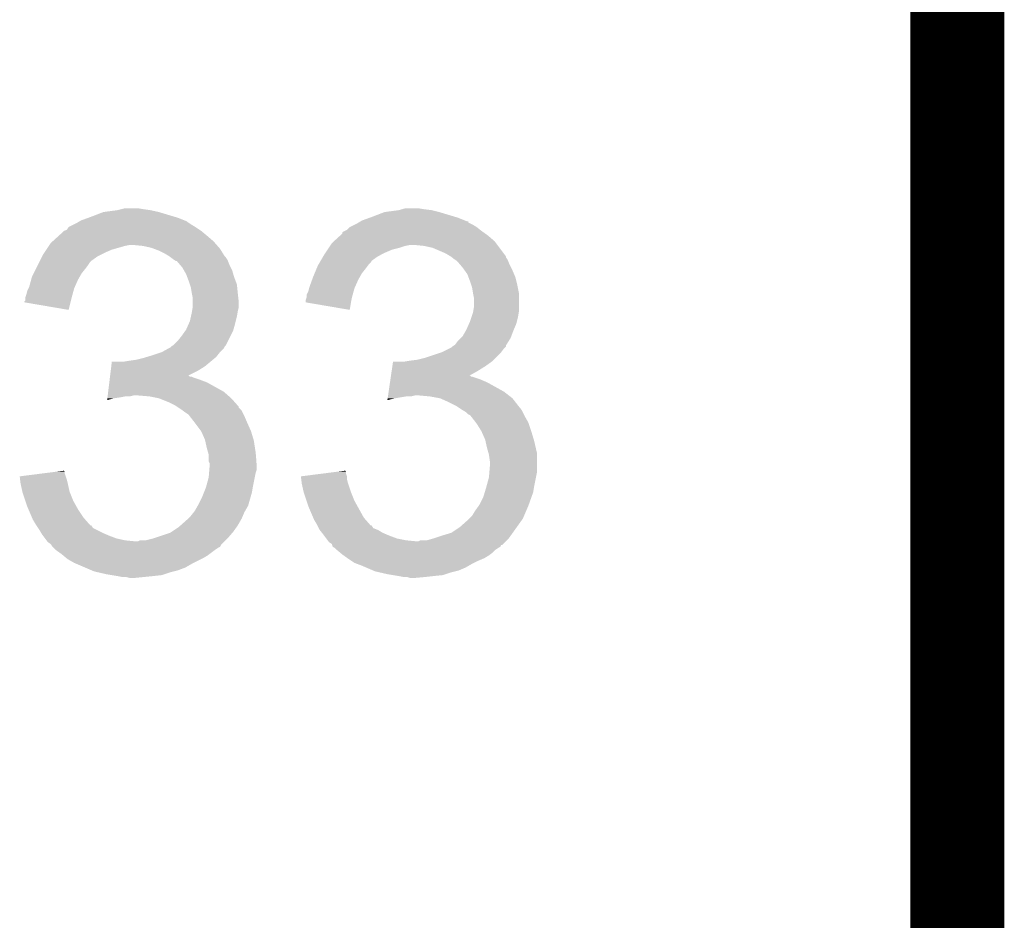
# Model space of a CAD drawing. Extents: x -4 to 126, y -8 to 66.
# Tile 202 of 256: x 123.23 to 125.89, y 21.22 to 23.66. Entities that reach past the tile are written whole.
import ezdxf

# ---------------------------------------------------------------- set-up
doc = ezdxf.new("R2010")
doc.units = 0
doc.layers.add('CLICKER_2_FOR_TMPM4L4A_V104_GKO', color=14, linetype='CONTINUOUS')
doc.layers.add('CLICKER_2_FOR_TMPM4L4A_V104_GTO', color=11, linetype='CONTINUOUS')

msp = doc.modelspace()

# ---------------------------------------------------------------- linework, layer by layer
at = {"layer": 'CLICKER_2_FOR_TMPM4L4A_V104_GKO', "const_width": 0.254}
msp.add_lwpolyline([(125.76302, -3.95986), (125.76302, 61.83376)], dxfattribs=at)
at = {"layer": 'CLICKER_2_FOR_TMPM4L4A_V104_GTO'}
for points in [[(123.42368, 23.12416), (123.456702, 23.13686), (123.6489, 23.12416), (123.606558, 23.13686)], [(123.456702, 23.13686), (123.4948, 23.14194), (123.606558, 23.13686), (123.583698, 23.14194)], [(123.4948, 23.14194), (123.50496, 23.14448), (123.583698, 23.14194), (123.56592, 23.14448)], [(123.50496, 23.14448), (123.515122, 23.14702), (123.56592, 23.14448), (123.550682, 23.14702)], [(124.18314, 23.12416), (124.216162, 23.13686), (124.40582, 23.12416), (124.363478, 23.13686)], [(124.216162, 23.13686), (124.254262, 23.14194), (124.363478, 23.13686), (124.34316, 23.14194)], [(124.254262, 23.14194), (124.263152, 23.14448), (124.34316, 23.14194), (124.32284, 23.14448)], [(124.263152, 23.14448), (124.272042, 23.14702), (124.32284, 23.14448), (124.307602, 23.14702)], [(123.387272, 23.10892), (123.391498, 23.111456), (123.6853, 23.10892), (123.68276, 23.111456)], [(123.391498, 23.111456), (123.39574, 23.114), (123.68276, 23.111456), (123.676404, 23.114)], [(123.39574, 23.114), (123.4167, 23.121622), (123.676404, 23.114), (123.65736, 23.121622)], [(123.4167, 23.121622), (123.42368, 23.12416), (123.65736, 23.121622), (123.6489, 23.12416)], [(124.14672, 23.108914), (124.150928, 23.111438), (124.442234, 23.108914), (124.44222, 23.111438)], [(124.150928, 23.111438), (124.150966, 23.11146), (124.44222, 23.111438), (124.439684, 23.11146)], [(124.150966, 23.11146), (124.1552, 23.114), (124.439684, 23.11146), (124.433336, 23.114)], [(124.1552, 23.114), (124.17616, 23.121622), (124.433336, 23.114), (124.41428, 23.121622)], [(124.17616, 23.121622), (124.18314, 23.12416), (124.41428, 23.121622), (124.40582, 23.12416)], [(123.3424, 23.07844), (123.350024, 23.08606), (123.730004, 23.07844), (123.72086, 23.08606)], [(123.350024, 23.08606), (123.357642, 23.088604), (123.72086, 23.08606), (123.717046, 23.088604)], [(123.357642, 23.088604), (123.362726, 23.096222), (123.717046, 23.088604), (123.70562, 23.096222)], [(123.362726, 23.096222), (123.377958, 23.10384), (123.70562, 23.096222), (123.692918, 23.10384)], [(123.377958, 23.10384), (123.383038, 23.10638), (123.692918, 23.10384), (123.68911, 23.10638)], [(123.383038, 23.10638), (123.387272, 23.10892), (123.68911, 23.10638), (123.6853, 23.10892)], [(124.101866, 23.080986), (124.104404, 23.083522), (124.484884, 23.080986), (124.481334, 23.083522)], [(124.104404, 23.083522), (124.109478, 23.08606), (124.481334, 23.083522), (124.47778, 23.08606)], [(124.109478, 23.08606), (124.11456, 23.088602), (124.47778, 23.08606), (124.474604, 23.088602)], [(124.11456, 23.088602), (124.12218, 23.09622), (124.474604, 23.088602), (124.46508, 23.09622)], [(124.12218, 23.09622), (124.122184, 23.096222), (124.46508, 23.09622), (124.465078, 23.096222)], [(124.122184, 23.096222), (124.137418, 23.10384), (124.465078, 23.096222), (124.452378, 23.10384)], [(124.137418, 23.10384), (124.142498, 23.10638), (124.452378, 23.10384), (124.447302, 23.10638)], [(124.142498, 23.10638), (124.14672, 23.108914), (124.447302, 23.10638), (124.442234, 23.108914)], [(123.314462, 23.05304), (123.320048, 23.05812), (123.758328, 23.05304), (123.753882, 23.05812)], [(123.320048, 23.05812), (123.336812, 23.07336), (123.753882, 23.05812), (123.7361, 23.07336)], [(123.336812, 23.07336), (123.3424, 23.07844), (123.7361, 23.07336), (123.730004, 23.07844)], [(124.073922, 23.05304), (124.079506, 23.058118), (124.517152, 23.05304), (124.513342, 23.058118)], [(124.079506, 23.058118), (124.096266, 23.07336), (124.513342, 23.058118), (124.49556, 23.07336)], [(124.096266, 23.07336), (124.10186, 23.078446), (124.49556, 23.07336), (124.48844, 23.078446)], [(124.10186, 23.078446), (124.101866, 23.080986), (124.48844, 23.078446), (124.484884, 23.080986)], [(123.297526, 23.02764), (123.302606, 23.03526), (123.46178, 23.02764), (123.479558, 23.03526)], [(123.302606, 23.03526), (123.30938, 23.04542), (123.479558, 23.03526), (123.51512, 23.04542)], [(123.30938, 23.04542), (123.311074, 23.04796), (123.51512, 23.04542), (123.527818, 23.04796)], [(123.311074, 23.04796), (123.314462, 23.05304), (123.762772, 23.04796), (123.758328, 23.05304)], [(123.563378, 23.04542), (123.537982, 23.04796), (123.764994, 23.04542), (123.762772, 23.04796)], [(123.586238, 23.04034), (123.563378, 23.04542), (123.769438, 23.04034), (123.764994, 23.04542)], [(123.593018, 23.037798), (123.586238, 23.04034), (123.77166, 23.037798), (123.769438, 23.04034)], [(123.60656, 23.03272), (123.593018, 23.037798), (123.774836, 23.03272), (123.77166, 23.037798)], [(123.6218, 23.0251), (123.60656, 23.03272), (123.779598, 23.0251), (123.774836, 23.03272)], [(124.056984, 23.02764), (124.062064, 23.035258), (124.2187, 23.02764), (124.236478, 23.035258)], [(124.062064, 23.035258), (124.065454, 23.040342), (124.236478, 23.035258), (124.2568, 23.040342)], [(124.065454, 23.040342), (124.068838, 23.045418), (124.2568, 23.040342), (124.27204, 23.045418)], [(124.068838, 23.045418), (124.070534, 23.04796), (124.27204, 23.045418), (124.284738, 23.04796)], [(124.070534, 23.04796), (124.073922, 23.05304), (124.52096, 23.04796), (124.517152, 23.05304)], [(124.322838, 23.04542), (124.297442, 23.04796), (124.522866, 23.04542), (124.52096, 23.04796)], [(124.345698, 23.04034), (124.322838, 23.04542), (124.526674, 23.04034), (124.522866, 23.04542)], [(124.381258, 23.0251), (124.345698, 23.04034), (124.538104, 23.0251), (124.526674, 23.04034)], [(123.28398, 23.00224), (123.285248, 23.004778), (123.42114, 23.00224), (123.423678, 23.004778)], [(123.285248, 23.004778), (123.291598, 23.017478), (123.423678, 23.004778), (123.44146, 23.017478)], [(123.291598, 23.017478), (123.294142, 23.022562), (123.44146, 23.017478), (123.451624, 23.022562)], [(123.294142, 23.022562), (123.297526, 23.02764), (123.451624, 23.022562), (123.46178, 23.02764)], [(123.634498, 23.017482), (123.6218, 23.0251), (123.78436, 23.017482), (123.779598, 23.0251)], [(123.634504, 23.017478), (123.634498, 23.017482), (123.784362, 23.017478), (123.78436, 23.017482)], [(123.637888, 23.01494), (123.634504, 23.017478), (123.7869, 23.01494), (123.784362, 23.017478)], [(123.64466, 23.00986), (123.637888, 23.01494), (123.790288, 23.00986), (123.7869, 23.01494)], [(123.64847, 23.00732), (123.64466, 23.00986), (123.79198, 23.00732), (123.790288, 23.00986)], [(123.652274, 23.004784), (123.64847, 23.00732), (123.792996, 23.004784), (123.79198, 23.00732)], [(123.654812, 23.00478), (123.652274, 23.004784), (123.792996, 23.00478), (123.792996, 23.004784)], [(123.663526, 22.99462), (123.654812, 23.00478), (123.79706, 22.99462), (123.792996, 23.00478)], [(124.04174, 23.002234), (124.04322, 23.00477), (124.180594, 23.002234), (124.1806, 23.00477)], [(124.04322, 23.00477), (124.050632, 23.017478), (124.1806, 23.00477), (124.19838, 23.017478)], [(124.050632, 23.017478), (124.053598, 23.02256), (124.19838, 23.017478), (124.20854, 23.02256)], [(124.053598, 23.02256), (124.056984, 23.02764), (124.20854, 23.02256), (124.2187, 23.02764)], [(124.393958, 23.017482), (124.381258, 23.0251), (124.543816, 23.017482), (124.538104, 23.0251)], [(124.393966, 23.017476), (124.393958, 23.017482), (124.54382, 23.017476), (124.543816, 23.017482)], [(124.397356, 23.014934), (124.393966, 23.017476), (124.543824, 23.014934), (124.54382, 23.017476)], [(124.40412, 23.00986), (124.397356, 23.014934), (124.547208, 23.00986), (124.543824, 23.014934)], [(124.40793, 23.00732), (124.40412, 23.00986), (124.5489, 23.00732), (124.547208, 23.00986)], [(124.411738, 23.00478), (124.40793, 23.00732), (124.549916, 23.00478), (124.5489, 23.00732)], [(124.420448, 22.99462), (124.411738, 23.00478), (124.55398, 22.99462), (124.549916, 23.00478)], [(123.268738, 22.971758), (123.27509, 22.98446), (123.398278, 22.971758), (123.40844, 22.98446)], [(123.27509, 22.98446), (123.28017, 22.99462), (123.40844, 22.98446), (123.41606, 22.99462)], [(123.28017, 22.99462), (123.28398, 23.00224), (123.41606, 22.99462), (123.42114, 23.00224)], [(123.67006, 22.987), (123.663526, 22.99462), (123.800872, 22.987), (123.79706, 22.99462)], [(123.674416, 22.979378), (123.67006, 22.987), (123.804682, 22.979378), (123.800872, 22.987)], [(123.68022, 22.969222), (123.674416, 22.979378), (123.807584, 22.969222), (123.804682, 22.979378)], [(124.027352, 22.971758), (124.032644, 22.98446), (124.155198, 22.971758), (124.16536, 22.98446)], [(124.032644, 22.98446), (124.03582, 22.992082), (124.16536, 22.98446), (124.171076, 22.992082)], [(124.03582, 22.992082), (124.037298, 22.994618), (124.171076, 22.992082), (124.17298, 22.994618)], [(124.037298, 22.994618), (124.04174, 23.002234), (124.17298, 22.994618), (124.180594, 23.002234)], [(124.42698, 22.987), (124.420448, 22.99462), (124.55779, 22.987), (124.55398, 22.99462)], [(124.432424, 22.97938), (124.42698, 22.987), (124.5616, 22.97938), (124.55779, 22.987)], [(124.439678, 22.969222), (124.432424, 22.97938), (124.565954, 22.969222), (124.5616, 22.97938)], [(123.256042, 22.933662), (123.26158, 22.953978), (123.379088, 22.933662), (123.38812, 22.953978)], [(123.26158, 22.953978), (123.26366, 22.9616), (123.38812, 22.953978), (123.392474, 22.9616)], [(123.26366, 22.9616), (123.268738, 22.971758), (123.392474, 22.9616), (123.398278, 22.971758)], [(123.683078, 22.9616), (123.68022, 22.969222), (123.80976, 22.9616), (123.807584, 22.969222)], [(123.68784, 22.9489), (123.683078, 22.9616), (123.814524, 22.9489), (123.80976, 22.9616)], [(124.012962, 22.93366), (124.020348, 22.953978), (124.136006, 22.93366), (124.14504, 22.953978)], [(124.020348, 22.953978), (124.02312, 22.961598), (124.14504, 22.953978), (124.149392, 22.961598)], [(124.02312, 22.961598), (124.027352, 22.971758), (124.149392, 22.961598), (124.155198, 22.971758)], [(124.442538, 22.961598), (124.439678, 22.969222), (124.56922, 22.961598), (124.565954, 22.969222)], [(124.4473, 22.9489), (124.442538, 22.961598), (124.572396, 22.9489), (124.56922, 22.961598)], [(123.25096, 22.923502), (123.25477, 22.93112), (123.37588, 22.923502), (123.377958, 22.93112)], [(123.25477, 22.93112), (123.256042, 22.933662), (123.377958, 22.93112), (123.379088, 22.933662)], [(123.69038, 22.941278), (123.68784, 22.9489), (123.81738, 22.941278), (123.814524, 22.9489)], [(123.692918, 22.933662), (123.69038, 22.941278), (123.818142, 22.933662), (123.81738, 22.941278)], [(123.69546, 22.91842), (123.692918, 22.933662), (123.819666, 22.91842), (123.818142, 22.933662)], [(124.010422, 22.923502), (124.012326, 22.93112), (124.1328, 22.923502), (124.134878, 22.93112)], [(124.012326, 22.93112), (124.012962, 22.93366), (124.134878, 22.93112), (124.136006, 22.93366)], [(124.44984, 22.94128), (124.4473, 22.9489), (124.5743, 22.94128), (124.572396, 22.9489)], [(124.452378, 22.933662), (124.44984, 22.94128), (124.575824, 22.933662), (124.5743, 22.94128)], [(124.45492, 22.91842), (124.452378, 22.933662), (124.578872, 22.91842), (124.575824, 22.933662)], [(123.243346, 22.895566), (123.24588, 22.898106), (123.36843, 22.895566), (123.369068, 22.898106)], [(123.24588, 22.90318), (123.245882, 22.905722), (123.37034, 22.90318), (123.371032, 22.905722)], [(123.24588, 22.898106), (123.24588, 22.90318), (123.369068, 22.898106), (123.37034, 22.90318)], [(123.245882, 22.905722), (123.248418, 22.91334), (123.371032, 22.905722), (123.37311, 22.91334)], [(123.248418, 22.91334), (123.25096, 22.923502), (123.37311, 22.91334), (123.37588, 22.923502)], [(123.69597, 22.91588), (123.69546, 22.91842), (123.81992, 22.91588), (123.819666, 22.91842)], [(123.698, 22.905722), (123.69597, 22.91588), (123.82105, 22.905722), (123.81992, 22.91588)], [(123.698, 22.893018), (123.698, 22.905722), (123.82246, 22.893018), (123.82105, 22.905722)], [(124.0028, 22.893038), (124.002802, 22.898102), (124.125562, 22.893038), (124.126408, 22.898102)], [(124.002802, 22.898102), (124.004492, 22.90318), (124.126408, 22.898102), (124.12726, 22.90318)], [(124.004492, 22.90318), (124.00534, 22.905724), (124.12726, 22.90318), (124.127952, 22.905724)], [(124.00534, 22.905724), (124.005342, 22.913344), (124.127952, 22.905724), (124.13003, 22.913344)], [(124.005342, 22.913344), (124.010422, 22.923502), (124.13003, 22.913344), (124.1328, 22.923502)], [(124.45543, 22.915878), (124.45492, 22.91842), (124.57938, 22.915878), (124.578872, 22.91842)], [(124.45746, 22.905722), (124.45543, 22.915878), (124.57938, 22.905722), (124.57938, 22.915878)], [(124.45746, 22.880322), (124.45746, 22.905722), (124.57938, 22.880322), (124.57938, 22.905722)], [(123.24334, 22.893038), (123.243346, 22.895566), (123.367796, 22.893038), (123.36843, 22.895566)], [(123.3627, 22.872702), (123.24334, 22.893038), (123.3627, 22.872702), (123.367796, 22.893038)], [(123.696306, 22.87016), (123.697998, 22.880318), (123.81992, 22.87016), (123.82246, 22.880318)], [(123.697998, 22.880318), (123.698, 22.880322), (123.82246, 22.880318), (123.82246, 22.880322)], [(123.698, 22.880322), (123.698, 22.893018), (123.82246, 22.880322), (123.82246, 22.893018)], [(124.122158, 22.872704), (124.0028, 22.893038), (124.122158, 22.872704), (124.125562, 22.893038)], [(124.455766, 22.870158), (124.45746, 22.880322), (124.57938, 22.870158), (124.57938, 22.880322)], [(123.69038, 22.842222), (123.693202, 22.85492), (123.814204, 22.842222), (123.81738, 22.85492)], [(123.693202, 22.85492), (123.69546, 22.86508), (123.81738, 22.85492), (123.819072, 22.86508)], [(123.69546, 22.86508), (123.696306, 22.87016), (123.819072, 22.86508), (123.81992, 22.87016)], [(124.4473, 22.84222), (124.451532, 22.85492), (124.573664, 22.84222), (124.57684, 22.85492)], [(124.451532, 22.85492), (124.45492, 22.86508), (124.57684, 22.85492), (124.578532, 22.86508)], [(124.45492, 22.86508), (124.455766, 22.870158), (124.578532, 22.86508), (124.57938, 22.870158)], [(123.678404, 22.81682), (123.68022, 22.81936), (123.80722, 22.81682), (123.807944, 22.81936)], [(123.68022, 22.81936), (123.686992, 22.8346), (123.807944, 22.81936), (123.8123, 22.8346)], [(123.686992, 22.8346), (123.69038, 22.842222), (123.8123, 22.8346), (123.814204, 22.842222)], [(124.435686, 22.81682), (124.43714, 22.819362), (124.56414, 22.81682), (124.565228, 22.819362)], [(124.43714, 22.819362), (124.443912, 22.834598), (124.565228, 22.819362), (124.571758, 22.834598)], [(124.443912, 22.834598), (124.4473, 22.84222), (124.571758, 22.834598), (124.573664, 22.84222)], [(123.657362, 22.788882), (123.66752, 22.80158), (123.793248, 22.788882), (123.799598, 22.80158)], [(123.66752, 22.80158), (123.678404, 22.81682), (123.799598, 22.80158), (123.80722, 22.81682)], [(124.414282, 22.78888), (124.421898, 22.796498), (124.551756, 22.78888), (124.556518, 22.796498)], [(124.421898, 22.796498), (124.426982, 22.801582), (124.556518, 22.796498), (124.558424, 22.801582)], [(124.426982, 22.801582), (124.435686, 22.81682), (124.558424, 22.801582), (124.56414, 22.81682)], [(123.614182, 22.7584), (123.632472, 22.76856), (123.771658, 22.7584), (123.781818, 22.76856)], [(123.632472, 22.76856), (123.637046, 22.7711), (123.781818, 22.76856), (123.783088, 22.7711)], [(123.637046, 22.7711), (123.63958, 22.771122), (123.783088, 22.7711), (123.7831, 22.771122)], [(123.63958, 22.771122), (123.639586, 22.773636), (123.7831, 22.771122), (123.784358, 22.773636)], [(123.639586, 22.773636), (123.639588, 22.773644), (123.784358, 22.773636), (123.784364, 22.773644)], [(123.639588, 22.773644), (123.64339, 22.77618), (123.784364, 22.773644), (123.786898, 22.77618)], [(123.64339, 22.77618), (123.647202, 22.778722), (123.786898, 22.77618), (123.788168, 22.778722)], [(123.647202, 22.778722), (123.657362, 22.788882), (123.788168, 22.778722), (123.793248, 22.788882)], [(124.3711, 22.7584), (124.391412, 22.768558), (124.531118, 22.7584), (124.53874, 22.768558)], [(124.391412, 22.768558), (124.3965, 22.771102), (124.53874, 22.768558), (124.541282, 22.771102)], [(124.3965, 22.771102), (124.399032, 22.773634), (124.541282, 22.771102), (124.543814, 22.773634)], [(124.399032, 22.773634), (124.39904, 22.77364), (124.543814, 22.773634), (124.543814, 22.77364)], [(124.39904, 22.77364), (124.402842, 22.776176), (124.543814, 22.77364), (124.54382, 22.776176)], [(124.402842, 22.776176), (124.406662, 22.778722), (124.54382, 22.776176), (124.54541, 22.778722)], [(124.406662, 22.778722), (124.414282, 22.78888), (124.54541, 22.778722), (124.551756, 22.78888)], [(123.52782, 22.73554), (123.5456, 22.73808), (123.749306, 22.73554), (123.752354, 22.73808)], [(123.5456, 22.73808), (123.565918, 22.74316), (123.752354, 22.73808), (123.758452, 22.74316)], [(123.565918, 22.74316), (123.574378, 22.745698), (123.758452, 22.74316), (123.761498, 22.745698)], [(123.574378, 22.745698), (123.59132, 22.75078), (123.761498, 22.745698), (123.765562, 22.75078)], [(123.59132, 22.75078), (123.614174, 22.758398), (123.765562, 22.75078), (123.771658, 22.758398)], [(123.614174, 22.758398), (123.614182, 22.7584), (123.771658, 22.758398), (123.771658, 22.7584)], [(124.28474, 22.73554), (124.30506, 22.73808), (124.508258, 22.73554), (124.510798, 22.73808)], [(124.30506, 22.73808), (124.325378, 22.74316), (124.510798, 22.73808), (124.515878, 22.74316)], [(124.325378, 22.74316), (124.3711, 22.7584), (124.515878, 22.74316), (124.531118, 22.7584)], [(123.476476, 22.707602), (123.478028, 22.7203), (123.7107, 22.707602), (123.731018, 22.7203)], [(123.478028, 22.7203), (123.47958, 22.733), (123.731018, 22.7203), (123.746258, 22.733)], [(123.512582, 22.733), (123.52782, 22.73554), (123.746258, 22.733), (123.749306, 22.73554)], [(124.235318, 22.707602), (124.237178, 22.7203), (124.46762, 22.707602), (124.48794, 22.7203)], [(124.237178, 22.7203), (124.23904, 22.733), (124.48794, 22.7203), (124.50572, 22.733)], [(124.269502, 22.733), (124.28474, 22.73554), (124.50572, 22.733), (124.508258, 22.73554)], [(123.472754, 22.67712), (123.473684, 22.68474), (123.736102, 22.67712), (123.71578, 22.68474)], [(123.473684, 22.68474), (123.474304, 22.68982), (123.71578, 22.68474), (123.700542, 22.68982)], [(123.474304, 22.68982), (123.474614, 22.692358), (123.700542, 22.68982), (123.695464, 22.692358)], [(123.474614, 22.692358), (123.474616, 22.69236), (123.695464, 22.692358), (123.690386, 22.69236)], [(123.474616, 22.69236), (123.474924, 22.694894), (123.690386, 22.69236), (123.687846, 22.694894)], [(123.474924, 22.694894), (123.474926, 22.6949), (123.687846, 22.694894), (123.685392, 22.6949)], [(123.474926, 22.6949), (123.476476, 22.707602), (123.685392, 22.6949), (123.7107, 22.707602)], [(124.23085, 22.67712), (124.231968, 22.68474), (124.493022, 22.67712), (124.475238, 22.68474)], [(124.231968, 22.68474), (124.233084, 22.692358), (124.475238, 22.68474), (124.452382, 22.692358)], [(124.233084, 22.69236), (124.233456, 22.694894), (124.449846, 22.69236), (124.447306, 22.694894)], [(124.233084, 22.692358), (124.233084, 22.69236), (124.452382, 22.692358), (124.449846, 22.69236)], [(124.233456, 22.6949), (124.235318, 22.707602), (124.444846, 22.6949), (124.46762, 22.707602)], [(124.233456, 22.694894), (124.233456, 22.6949), (124.447306, 22.694894), (124.444846, 22.6949)], [(123.469652, 22.65172), (123.472754, 22.67712), (123.78182, 22.65172), (123.736102, 22.67712)], [(124.227128, 22.65172), (124.23085, 22.67712), (124.538738, 22.65172), (124.493022, 22.67712)], [(123.466864, 22.628892), (123.46748, 22.63394), (123.466864, 22.628892), (123.484638, 22.63394)], [(123.46748, 22.63394), (123.46779, 22.63648), (123.484638, 22.63394), (123.50242, 22.63648)], [(123.46779, 22.63648), (123.4681, 22.63902), (123.50242, 22.63648), (123.515118, 22.63902)], [(123.4681, 22.63902), (123.46841, 22.64156), (123.527818, 22.63902), (123.537978, 22.64156)], [(123.46841, 22.64156), (123.469652, 22.65172), (123.793432, 22.64156), (123.78182, 22.65172)], [(123.58116, 22.63902), (123.550682, 22.64156), (123.796336, 22.63902), (123.793432, 22.64156)], [(123.606558, 22.63394), (123.58116, 22.63902), (123.80214, 22.63394), (123.796336, 22.63902)], [(123.63196, 22.62378), (123.606558, 22.63394), (123.81117, 22.62378), (123.80214, 22.63394)], [(124.223784, 22.62889), (124.224524, 22.63394), (124.223784, 22.62889), (124.2441, 22.63394)], [(124.224524, 22.63394), (124.225268, 22.63902), (124.2441, 22.63394), (124.274578, 22.63902)], [(124.225268, 22.63902), (124.22564, 22.64156), (124.287278, 22.63902), (124.297438, 22.64156)], [(124.22564, 22.64156), (124.227128, 22.65172), (124.551802, 22.64156), (124.538738, 22.65172)], [(124.338082, 22.63902), (124.310142, 22.64156), (124.555068, 22.63902), (124.551802, 22.64156)], [(124.366018, 22.63394), (124.338082, 22.63902), (124.5616, 22.63394), (124.555068, 22.63902)], [(124.366024, 22.633938), (124.366018, 22.63394), (124.561602, 22.633938), (124.5616, 22.63394)], [(124.38888, 22.62378), (124.366024, 22.633938), (124.569504, 22.62378), (124.561602, 22.633938)], [(123.652278, 22.61362), (123.63196, 22.62378), (123.820198, 22.61362), (123.81117, 22.62378)], [(123.656098, 22.611074), (123.652278, 22.61362), (123.82246, 22.611074), (123.820198, 22.61362)], [(123.65991, 22.608534), (123.656098, 22.611074), (123.822466, 22.608534), (123.82246, 22.611074)], [(123.66752, 22.60346), (123.65991, 22.608534), (123.82754, 22.60346), (123.822466, 22.608534)], [(124.409198, 22.61362), (124.38888, 22.62378), (124.577408, 22.61362), (124.569504, 22.62378)], [(124.413008, 22.61108), (124.409198, 22.61362), (124.579382, 22.61108), (124.577408, 22.61362)], [(124.416818, 22.60854), (124.413008, 22.61108), (124.58192, 22.60854), (124.579382, 22.61108)], [(124.42444, 22.603458), (124.416818, 22.60854), (124.585308, 22.603458), (124.58192, 22.60854)], [(123.670912, 22.600916), (123.66752, 22.60346), (123.830082, 22.600916), (123.82754, 22.60346)], [(123.67768, 22.59584), (123.670912, 22.600916), (123.83262, 22.59584), (123.830082, 22.600916)], [(123.6853, 22.59076), (123.67768, 22.59584), (123.83516, 22.59076), (123.83262, 22.59584)], [(123.687838, 22.58822), (123.6853, 22.59076), (123.83643, 22.58822), (123.83516, 22.59076)], [(123.689814, 22.58568), (123.687838, 22.58822), (123.8377, 22.58568), (123.83643, 22.58822)], [(123.703646, 22.5679), (123.689814, 22.58568), (123.84532, 22.5679), (123.8377, 22.58568)], [(124.428676, 22.600918), (124.42444, 22.603458), (124.587, 22.600918), (124.585308, 22.603458)], [(124.437138, 22.595842), (124.428676, 22.600918), (124.58954, 22.595842), (124.587, 22.600918)], [(124.44222, 22.590762), (124.437138, 22.595842), (124.59208, 22.590762), (124.58954, 22.595842)], [(124.447294, 22.588222), (124.44222, 22.590762), (124.59335, 22.588222), (124.59208, 22.590762)], [(124.449272, 22.585682), (124.447294, 22.588222), (124.59462, 22.585682), (124.59335, 22.588222)], [(124.463106, 22.567898), (124.449272, 22.585682), (124.60478, 22.567898), (124.59462, 22.585682)], [(123.70562, 22.56536), (123.703646, 22.5679), (123.84645, 22.56536), (123.84532, 22.5679)], [(123.720858, 22.54504), (123.70562, 22.56536), (123.855482, 22.54504), (123.84645, 22.56536)], [(124.46508, 22.56536), (124.463106, 22.567898), (124.605628, 22.56536), (124.60478, 22.567898)], [(124.477778, 22.54504), (124.46508, 22.56536), (124.6124, 22.54504), (124.605628, 22.56536)], [(123.731018, 22.522182), (123.720858, 22.54504), (123.862338, 22.522182), (123.855482, 22.54504)], [(124.487938, 22.522182), (124.477778, 22.54504), (124.619258, 22.522182), (124.6124, 22.54504)], [(123.731584, 22.51964), (123.731018, 22.522182), (123.8631, 22.51964), (123.862338, 22.522182)], [(123.7361, 22.499318), (123.731584, 22.51964), (123.866228, 22.499318), (123.8631, 22.51964)], [(123.73973, 22.486622), (123.7361, 22.499318), (123.86818, 22.486622), (123.866228, 22.499318)], [(124.488504, 22.51964), (124.487938, 22.522182), (124.62002, 22.51964), (124.619258, 22.522182)], [(124.49302, 22.499318), (124.488504, 22.51964), (124.62471, 22.499318), (124.62002, 22.51964)], [(124.49665, 22.486618), (124.49302, 22.499318), (124.62764, 22.486618), (124.62471, 22.499318)], [(123.74118, 22.481544), (123.73973, 22.486622), (123.868572, 22.481544), (123.86818, 22.486622)], [(123.74118, 22.463764), (123.74118, 22.481544), (123.86994, 22.463764), (123.868572, 22.481544)], [(124.4981, 22.481542), (124.49665, 22.486618), (124.62764, 22.481542), (124.62764, 22.486618)], [(124.50064, 22.46376), (124.4981, 22.481542), (124.62764, 22.46376), (124.62764, 22.481542)], [(123.743718, 22.458684), (123.74118, 22.463764), (123.87033, 22.458684), (123.86994, 22.463764)], [(123.742872, 22.440898), (123.74372, 22.451058), (123.870718, 22.440898), (123.870718, 22.451058)], [(123.74372, 22.453602), (123.743718, 22.458684), (123.87072, 22.453602), (123.87033, 22.458684)], [(123.74372, 22.451058), (123.74372, 22.453602), (123.870718, 22.451058), (123.87072, 22.453602)], [(124.499158, 22.433278), (124.50064, 22.451058), (124.62764, 22.433278), (124.62764, 22.451058)], [(124.50064, 22.451058), (124.50064, 22.46376), (124.62764, 22.451058), (124.62764, 22.46376)], [(123.23066, 22.42312), (123.290358, 22.430738), (123.3551, 22.42312), (123.352562, 22.430738)], [(123.231606, 22.4155), (123.23066, 22.42312), (123.357638, 22.4155), (123.3551, 22.42312)], [(123.290358, 22.430738), (123.330136, 22.435814), (123.352562, 22.430738), (123.35256, 22.435814)], [(123.330136, 22.435814), (123.350026, 22.438352), (123.35256, 22.435814), (123.350026, 22.438352)], [(123.734254, 22.39518), (123.74118, 22.420582), (123.86056, 22.39518), (123.86564, 22.420582)], [(123.74118, 22.420582), (123.742238, 22.433278), (123.86564, 22.420582), (123.86818, 22.433278)], [(123.742238, 22.433278), (123.742872, 22.440898), (123.86818, 22.433278), (123.870718, 22.440898)], [(123.99012, 22.42312), (124.049818, 22.430738), (124.11456, 22.42312), (124.112022, 22.430738)], [(123.990122, 22.423116), (123.99012, 22.42312), (124.11456, 22.423116), (124.11456, 22.42312)], [(123.991066, 22.415498), (123.990122, 22.423116), (124.11456, 22.415498), (124.11456, 22.423116)], [(124.049818, 22.430738), (124.089596, 22.435814), (124.112022, 22.430738), (124.11202, 22.435814)], [(124.089596, 22.435814), (124.109486, 22.438352), (124.11202, 22.435814), (124.109486, 22.438352)], [(124.491172, 22.39518), (124.4981, 22.420582), (124.62002, 22.39518), (124.6251, 22.420582)], [(124.4981, 22.420582), (124.499158, 22.433278), (124.6251, 22.420582), (124.62764, 22.433278)], [(123.232866, 22.40534), (123.231606, 22.4155), (123.36018, 22.40534), (123.357638, 22.4155)], [(123.23318, 22.4028), (123.232866, 22.40534), (123.360746, 22.4028), (123.36018, 22.40534)], [(123.237698, 22.382478), (123.23318, 22.4028), (123.365262, 22.382478), (123.360746, 22.4028)], [(123.72848, 22.379938), (123.733562, 22.39264), (123.85802, 22.379938), (123.860136, 22.39264)], [(123.733562, 22.39264), (123.734254, 22.39518), (123.860136, 22.39264), (123.86056, 22.39518)], [(123.992326, 22.405342), (123.991066, 22.415498), (124.1171, 22.405342), (124.11456, 22.415498)], [(123.99264, 22.4028), (123.992326, 22.405342), (124.117948, 22.4028), (124.1171, 22.405342)], [(123.997156, 22.38248), (123.99264, 22.4028), (124.12472, 22.38248), (124.117948, 22.4028)], [(124.48667, 22.37994), (124.49048, 22.39264), (124.617478, 22.37994), (124.619596, 22.39264)], [(124.49048, 22.39264), (124.491172, 22.39518), (124.619596, 22.39264), (124.62002, 22.39518)], [(123.23826, 22.379942), (123.237698, 22.382478), (123.366278, 22.379942), (123.365262, 22.382478)], [(123.245882, 22.357078), (123.23826, 22.379942), (123.37542, 22.357078), (123.366278, 22.379942)], [(123.71324, 22.34692), (123.7234, 22.36724), (123.848586, 22.34692), (123.854392, 22.36724)], [(123.7234, 22.36724), (123.72848, 22.379938), (123.854392, 22.36724), (123.85802, 22.379938)], [(123.99772, 22.379942), (123.997156, 22.38248), (124.125736, 22.379942), (124.12472, 22.38248)], [(124.005342, 22.357078), (123.99772, 22.379942), (124.13488, 22.357078), (124.125736, 22.379942)], [(124.4727, 22.346922), (124.482862, 22.367242), (124.605686, 22.346922), (124.612942, 22.367242)], [(124.482862, 22.367242), (124.48667, 22.37994), (124.612942, 22.367242), (124.617478, 22.37994)], [(123.25096, 22.34184), (123.245882, 22.357078), (123.383888, 22.34184), (123.37542, 22.357078)], [(123.254226, 22.33422), (123.25096, 22.34184), (123.38812, 22.33422), (123.383888, 22.34184)], [(123.703082, 22.329142), (123.711786, 22.344378), (123.839152, 22.329142), (123.84786, 22.344378)], [(123.711786, 22.344378), (123.71324, 22.34692), (123.84786, 22.344378), (123.848586, 22.34692)], [(124.01042, 22.34184), (124.005342, 22.357078), (124.143346, 22.34184), (124.13488, 22.357078)], [(124.023484, 22.31136), (124.01042, 22.34184), (124.16028, 22.31136), (124.143346, 22.34184)], [(124.459998, 22.32914), (124.470884, 22.344382), (124.598246, 22.32914), (124.60478, 22.344382)], [(124.470884, 22.344382), (124.4727, 22.346922), (124.60478, 22.344382), (124.605686, 22.346922)], [(123.264026, 22.311358), (123.254226, 22.33422), (123.40336, 22.311358), (123.38812, 22.33422)], [(123.685298, 22.308818), (123.692922, 22.316442), (123.83008, 22.308818), (123.833346, 22.316442)], [(123.692922, 22.316442), (123.701048, 22.3266), (123.833346, 22.316442), (123.8377, 22.3266)], [(123.701048, 22.3266), (123.703082, 22.329142), (123.8377, 22.3266), (123.839152, 22.329142)], [(124.444758, 22.308818), (124.452382, 22.316442), (124.589538, 22.308818), (124.592804, 22.316442)], [(124.452382, 22.316442), (124.459998, 22.32914), (124.592804, 22.316442), (124.598246, 22.32914)], [(123.2662, 22.306282), (123.264026, 22.311358), (123.407804, 22.306282), (123.40336, 22.311358)], [(123.27382, 22.293578), (123.2662, 22.306282), (123.418928, 22.293578), (123.407804, 22.306282)], [(123.275514, 22.29104), (123.27382, 22.293578), (123.421148, 22.29104), (123.418928, 22.293578)], [(123.275518, 22.291032), (123.275514, 22.29104), (123.423684, 22.291032), (123.421148, 22.29104)], [(123.280596, 22.283418), (123.275518, 22.291032), (123.428766, 22.283418), (123.423684, 22.291032)], [(123.64085, 22.27326), (123.659902, 22.285962), (123.80722, 22.27326), (123.816292, 22.285962)], [(123.659902, 22.285962), (123.665612, 22.291038), (123.816292, 22.285962), (123.81992, 22.291038)], [(123.665612, 22.291038), (123.68276, 22.30628), (123.81992, 22.291038), (123.828628, 22.30628)], [(123.68276, 22.30628), (123.685298, 22.308818), (123.828628, 22.30628), (123.83008, 22.308818)], [(124.02566, 22.306282), (124.023484, 22.31136), (124.164726, 22.306282), (124.16028, 22.31136)], [(124.03328, 22.293578), (124.02566, 22.306282), (124.175848, 22.293578), (124.164726, 22.306282)], [(124.03455, 22.29104), (124.03328, 22.293578), (124.178068, 22.29104), (124.175848, 22.293578)], [(124.034554, 22.291032), (124.03455, 22.29104), (124.180604, 22.291032), (124.178068, 22.29104)], [(124.03836, 22.283418), (124.034554, 22.291032), (124.185686, 22.283418), (124.180604, 22.291032)], [(124.396504, 22.270722), (124.419362, 22.285962), (124.562326, 22.270722), (124.573212, 22.285962)], [(124.419362, 22.285962), (124.44222, 22.30628), (124.573212, 22.285962), (124.587724, 22.30628)], [(124.44222, 22.30628), (124.444758, 22.308818), (124.587724, 22.30628), (124.589538, 22.308818)], [(123.283982, 22.27834), (123.280596, 22.283418), (123.438922, 22.27834), (123.428766, 22.283418)], [(123.288554, 22.27072), (123.283982, 22.27834), (123.45416, 22.27072), (123.438922, 22.27834)], [(123.291598, 22.265642), (123.288554, 22.27072), (123.46601, 22.265642), (123.45416, 22.27072)], [(123.293506, 22.2631), (123.291598, 22.265642), (123.47194, 22.2631), (123.46601, 22.265642)], [(123.29922, 22.25548), (123.293506, 22.2631), (123.492262, 22.25548), (123.47194, 22.2631)], [(123.591318, 22.25548), (123.637044, 22.270722), (123.791982, 22.25548), (123.805044, 22.270722)], [(123.637044, 22.270722), (123.64085, 22.27326), (123.805044, 22.270722), (123.80722, 22.27326)], [(124.040898, 22.278342), (124.03836, 22.283418), (124.198378, 22.278342), (124.185686, 22.283418)], [(124.0409, 22.27834), (124.040898, 22.278342), (124.198382, 22.27834), (124.198378, 22.278342)], [(124.046996, 22.27072), (124.0409, 22.27834), (124.211082, 22.27072), (124.198382, 22.27834)], [(124.05106, 22.26564), (124.046996, 22.27072), (124.222934, 22.26564), (124.211082, 22.27072)], [(124.052966, 22.2631), (124.05106, 22.26564), (124.22886, 22.2631), (124.222934, 22.26564)], [(124.05868, 22.25548), (124.052966, 22.2631), (124.249182, 22.25548), (124.22886, 22.2631)], [(124.34824, 22.25548), (124.3711, 22.2631), (124.551438, 22.25548), (124.556882, 22.2631)], [(124.3711, 22.2631), (124.396504, 22.270722), (124.556882, 22.2631), (124.562326, 22.270722)], [(123.30303, 22.2504), (123.29922, 22.25548), (123.515122, 22.2504), (123.492262, 22.25548)], [(123.304936, 22.24786), (123.30303, 22.2504), (123.540518, 22.24786), (123.515122, 22.2504)], [(123.306838, 22.245322), (123.304936, 22.24786), (123.781824, 22.245322), (123.784362, 22.24786)], [(123.314458, 22.240242), (123.306838, 22.245322), (123.776744, 22.240242), (123.781824, 22.245322)], [(123.316156, 22.237696), (123.314458, 22.240242), (123.774198, 22.237696), (123.776744, 22.240242)], [(123.31954, 22.23262), (123.316156, 22.237696), (123.771654, 22.23262), (123.774198, 22.237696)], [(123.319542, 22.232618), (123.31954, 22.23262), (123.771654, 22.232618), (123.771654, 22.23262)], [(123.322082, 22.230078), (123.319542, 22.232618), (123.766578, 22.230078), (123.771654, 22.232618)], [(123.540518, 22.24786), (123.550684, 22.247862), (123.784362, 22.24786), (123.784364, 22.247862)], [(123.550684, 22.247862), (123.555764, 22.2504), (123.784364, 22.247862), (123.786902, 22.2504)], [(123.571002, 22.2504), (123.591318, 22.25548), (123.786902, 22.2504), (123.791982, 22.25548)], [(124.06249, 22.2504), (124.05868, 22.25548), (124.274578, 22.2504), (124.249182, 22.25548)], [(124.064396, 22.24786), (124.06249, 22.2504), (124.299978, 22.24786), (124.274578, 22.2504)], [(124.066298, 22.245322), (124.064396, 22.24786), (124.541278, 22.245322), (124.543816, 22.24786)], [(124.073916, 22.240242), (124.066298, 22.245322), (124.536196, 22.240242), (124.541278, 22.245322)], [(124.074766, 22.2377), (124.073916, 22.240242), (124.533654, 22.2377), (124.536196, 22.240242)], [(124.074772, 22.237686), (124.074766, 22.2377), (124.531114, 22.237686), (124.533654, 22.2377)], [(124.07646, 22.232628), (124.074772, 22.237686), (124.528578, 22.232628), (124.531114, 22.237686)], [(124.07648, 22.232618), (124.07646, 22.232628), (124.528574, 22.232618), (124.528578, 22.232628)], [(124.081536, 22.230082), (124.07648, 22.232618), (124.523504, 22.230082), (124.528574, 22.232618)], [(124.299978, 22.24786), (124.307604, 22.247862), (124.543816, 22.24786), (124.543818, 22.247862)], [(124.307604, 22.247862), (124.312684, 22.2504), (124.543818, 22.247862), (124.546358, 22.2504)], [(124.330464, 22.2504), (124.348232, 22.255478), (124.546358, 22.2504), (124.551438, 22.255478)], [(124.348232, 22.255478), (124.34824, 22.25548), (124.551438, 22.255478), (124.551438, 22.25548)], [(123.327158, 22.225002), (123.322082, 22.230078), (123.758962, 22.225002), (123.766578, 22.230078)], [(123.327162, 22.225), (123.327158, 22.225002), (123.75896, 22.225), (123.758962, 22.225002)], [(123.34494, 22.2123), (123.327162, 22.225), (123.742026, 22.2123), (123.75896, 22.225)], [(123.347992, 22.209758), (123.34494, 22.2123), (123.738638, 22.209758), (123.742026, 22.2123)], [(123.357134, 22.20214), (123.347992, 22.209758), (123.72594, 22.20214), (123.738638, 22.209758)], [(124.081542, 22.230078), (124.081536, 22.230082), (124.523498, 22.230078), (124.523504, 22.230082)], [(124.086622, 22.224998), (124.081542, 22.230078), (124.515878, 22.224998), (124.523498, 22.230078)], [(124.095764, 22.21738), (124.086622, 22.224998), (124.508258, 22.21738), (124.515878, 22.224998)], [(124.10186, 22.2123), (124.095764, 22.21738), (124.501486, 22.2123), (124.508258, 22.21738)], [(124.10542, 22.209758), (124.10186, 22.2123), (124.498098, 22.209758), (124.501486, 22.2123)], [(124.116084, 22.20214), (124.10542, 22.209758), (124.485398, 22.20214), (124.498098, 22.209758)], [(123.360182, 22.1996), (123.357134, 22.20214), (123.72086, 22.1996), (123.72594, 22.20214)], [(123.377958, 22.18944), (123.360182, 22.1996), (123.70054, 22.18944), (123.72086, 22.1996)], [(123.383886, 22.1869), (123.377958, 22.18944), (123.695462, 22.1869), (123.70054, 22.18944)], [(123.407594, 22.17674), (123.383886, 22.1869), (123.67768, 22.17674), (123.695462, 22.1869)], [(124.11964, 22.1996), (124.116084, 22.20214), (124.479472, 22.1996), (124.485398, 22.20214)], [(124.127262, 22.19452), (124.11964, 22.1996), (124.46762, 22.19452), (124.479472, 22.1996)], [(124.134878, 22.189442), (124.127262, 22.19452), (124.457464, 22.189442), (124.46762, 22.19452)], [(124.141656, 22.1869), (124.134878, 22.189442), (124.452382, 22.1869), (124.457464, 22.189442)], [(124.1552, 22.18182), (124.141656, 22.1869), (124.44349, 22.18182), (124.452382, 22.1869)], [(124.167056, 22.17674), (124.1552, 22.18182), (124.4346, 22.17674), (124.44349, 22.18182)], [(123.425376, 22.16912), (123.407594, 22.17674), (123.657358, 22.16912), (123.67768, 22.17674)], [(123.431298, 22.166582), (123.425376, 22.16912), (123.647206, 22.166582), (123.657358, 22.16912)], [(123.442312, 22.16404), (123.431298, 22.166582), (123.637042, 22.16404), (123.647206, 22.166582)], [(123.46432, 22.15896), (123.442312, 22.16404), (123.621798, 22.15896), (123.637042, 22.16404)], [(123.47956, 22.15642), (123.46432, 22.15896), (123.614178, 22.15642), (123.621798, 22.15896)], [(123.4948, 22.15388), (123.47956, 22.15642), (123.59132, 22.15388), (123.614178, 22.15642)], [(123.507498, 22.15134), (123.4948, 22.15388), (123.56592, 22.15134), (123.59132, 22.15388)], [(124.184836, 22.16912), (124.167056, 22.17674), (124.416818, 22.16912), (124.4346, 22.17674)], [(124.190758, 22.166582), (124.184836, 22.16912), (124.406666, 22.166582), (124.416818, 22.16912)], [(124.201772, 22.16404), (124.190758, 22.166582), (124.396502, 22.16404), (124.406666, 22.166582)], [(124.22378, 22.15896), (124.201772, 22.16404), (124.381258, 22.15896), (124.396502, 22.16404)], [(124.23902, 22.15642), (124.22378, 22.15896), (124.373638, 22.15642), (124.381258, 22.15896)], [(124.25426, 22.15388), (124.23902, 22.15642), (124.34824, 22.15388), (124.373638, 22.15642)], [(124.266958, 22.15134), (124.25426, 22.15388), (124.32538, 22.15134), (124.34824, 22.15388)], [(123.527818, 22.1488), (123.517658, 22.15134), (123.540522, 22.1488), (123.56592, 22.15134)], [(124.284738, 22.148802), (124.277116, 22.15134), (124.297462, 22.148802), (124.32538, 22.15134)], [(124.297442, 22.1488), (124.284738, 22.148802), (124.297442, 22.1488), (124.297462, 22.148802)]]:
    msp.add_solid(points, dxfattribs=at)

doc.saveas('drawing.dxf')
